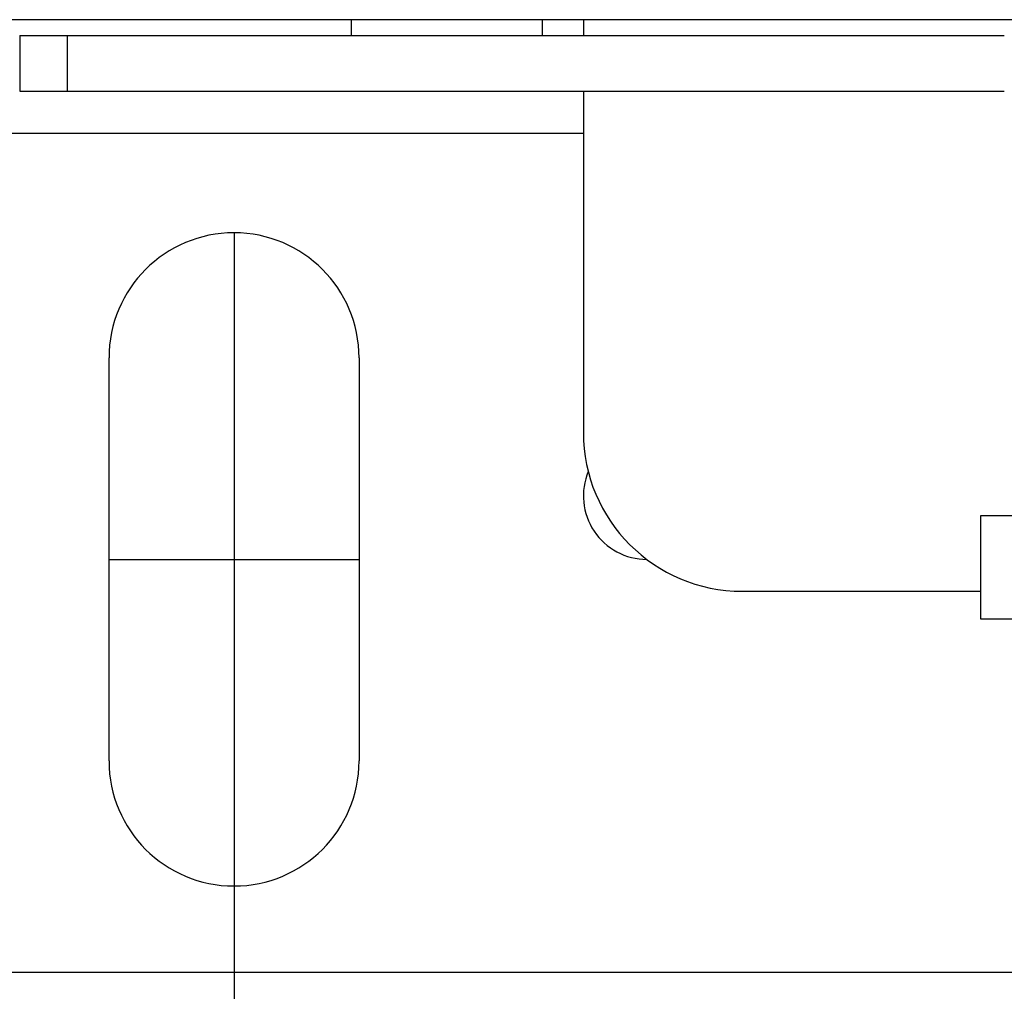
# Model space of a CAD drawing. Header units: inches. Extents: x 0 to 22, y 0 to 17.
# Tile 10 of 33: x 2.3 to 3.5, y 10.9 to 12.1. Entities that reach past the tile are written whole.
import ezdxf

# ---------------------------------------------------------------- set-up
doc = ezdxf.new("R2010")
doc.units = ezdxf.units.IN
doc.header["$LTSCALE"] = 2
doc.header["$MEASUREMENT"] = 0
doc.linetypes.add('SLD-Center', pattern=[0.75, 0.6, -0.05, 0.05, -0.05])
doc.linetypes.add('SLD-Solid', pattern=[0])
doc.layers.add('CENTER', color=40, linetype='SLD-Center')
doc.layers.add('DIMENSIONS', color=140, linetype='SLD-Solid', lineweight=25)
doc.styles.add('SLDTEXTSTYLE0', font='GOTHIC.TTF', dxfattribs={"width": 0.913})
doc.dimstyles.new('SLDDIMSTYLE0', dxfattribs={"dimtxt": 0.25, "dimasz": 0.3, "dimexe": 0, "dimexo": 0.0625, "dimgap": 0.0625, "dimtad": 0, "dimtih": 1, "dimtoh": 1, "dimrnd": 1e-09, "dimzin": 12, "dimdsep": 46, "dimtxsty": 'SLDTEXTSTYLE0', "dimsah": 1, "dimcen": 0.09, "dimadec": 0, "dimazin": 3, "dimtfac": 1, "dimtofl": 0, "dimtmove": 0, "dimatfit": 3, "dimfxl": 0, "dimfrac": 2, "dimtolj": 1, "dimtzin": 12, "dimarcsym": 0})

# ---------------------------------------------------------------- blocks, each defined once
blk = doc.blocks.new('_D_6')
at = {"layer": 'DIMENSIONS'}
for p, q in [((2.5863, 11.0431), (2.5863, 9.8438)), ((6.3658, 11.0431), (6.3658, 9.8438)), ((2.5863, 10.0938), (3.8574, 10.0938)), ((4.1528, 10.0919), (4.0767, 10.0919)), ((4.0767, 10.0919), (4.0767, 9.6951)), ((4.7993, 10.0919), (4.8755, 10.0919)), ((4.8755, 10.0919), (4.8755, 9.6951)), ((6.3658, 10.0938), (5.0947, 10.0938)), ((4.0767, 9.6951), (4.1528, 9.6951)), ((4.8755, 9.6951), (4.7993, 9.6951))]:
    blk.add_line(p, q, dxfattribs=at)
for points in [[(2.5863, 10.0938), (2.8863, 10.0338), (2.8863, 10.1538)], [(6.3658, 10.0938), (6.0658, 10.1538), (6.0658, 10.0338)]]:
    blk.add_solid(points, dxfattribs=at)
at = {"layer": 'DIMENSIONS', "char_height": 0.25, "attachment_point": 1, "style": 'SLDTEXTSTYLE0'}
for s, insert in [('3.78', (4.1528, 10.4621)), ('96.0', (4.1528, 10.0144))]:
    blk.add_mtext(s, dxfattribs=dict(at, insert=insert))

msp = doc.modelspace()

# ---------------------------------------------------------------- linework, layer by layer
for p, q in [((2.232, 12.0624), (3.7576, 12.0624)), ((2.732, 12.0427), (2.732, 12.0624)), ((2.9682, 12.0624), (2.9682, 12.0427)), ((3.0194, 12.0624), (3.0194, 12.0427)), ((2.3206, 12.0427), (2.3206, 11.9738)), ((2.3206, 12.0427), (2.3796, 12.0427)), ((2.3796, 12.0427), (2.3796, 11.9738)), ((2.3796, 12.0427), (3.5411, 12.0427)), ((2.3206, 11.9738), (2.3796, 11.9738)), ((2.3796, 11.9738), (3.5411, 11.9738)), ((3.0194, 11.9738), (3.0194, 11.5505)), ((3.0194, 11.9211), (2.3009, 11.9211)), ((2.4313, 11.1431), (2.4313, 11.6431)), ((2.7413, 11.6431), (2.7413, 11.1431)), ((3.5706, 11.4472), (3.5115, 11.4472)), ((3.5115, 11.4472), (3.5115, 11.3192)), ((3.2162, 11.3537), (3.5115, 11.3537)), ((3.5115, 11.3192), (3.5706, 11.3192)), ((2.232, 10.8813), (3.5903, 10.8813))]:
    msp.add_line(p, q)
for centre, radius, start, end in [((2.5863, 11.6431), 0.155, 0, 180), ((3.2162, 11.5505), 0.1969, 180, 270), ((3.0981, 11.4718), 0.0787, 157.3801, 270), ((2.5863, 11.1431), 0.155, 180, 0)]:
    msp.add_arc(centre, radius, start, end)
at = {"layer": 'CENTER'}
for p, q in [((2.5863, 11.7981), (2.5863, 10.9881)), ((2.4313, 11.3931), (2.7413, 11.3931))]:
    msp.add_line(p, q, dxfattribs=at)

# ---------------------------------------------------------------- dimensions: what is measured, and where the dimension line sits
at = {"layer": 'DIMENSIONS'}
dim = msp.add_linear_dim(base=(2.5863, 10.0938), p1=(6.3658, 11.1431), p2=(2.5863, 11.1431), dimstyle='SLDDIMSTYLE0', dxfattribs=at)
dim.commit()
dim.dimension.update_dxf_attribs({"geometry": '_D_6', "text_midpoint": (4.4761, 10.0938), "dimtype": 160})

doc.saveas('drawing.dxf')
